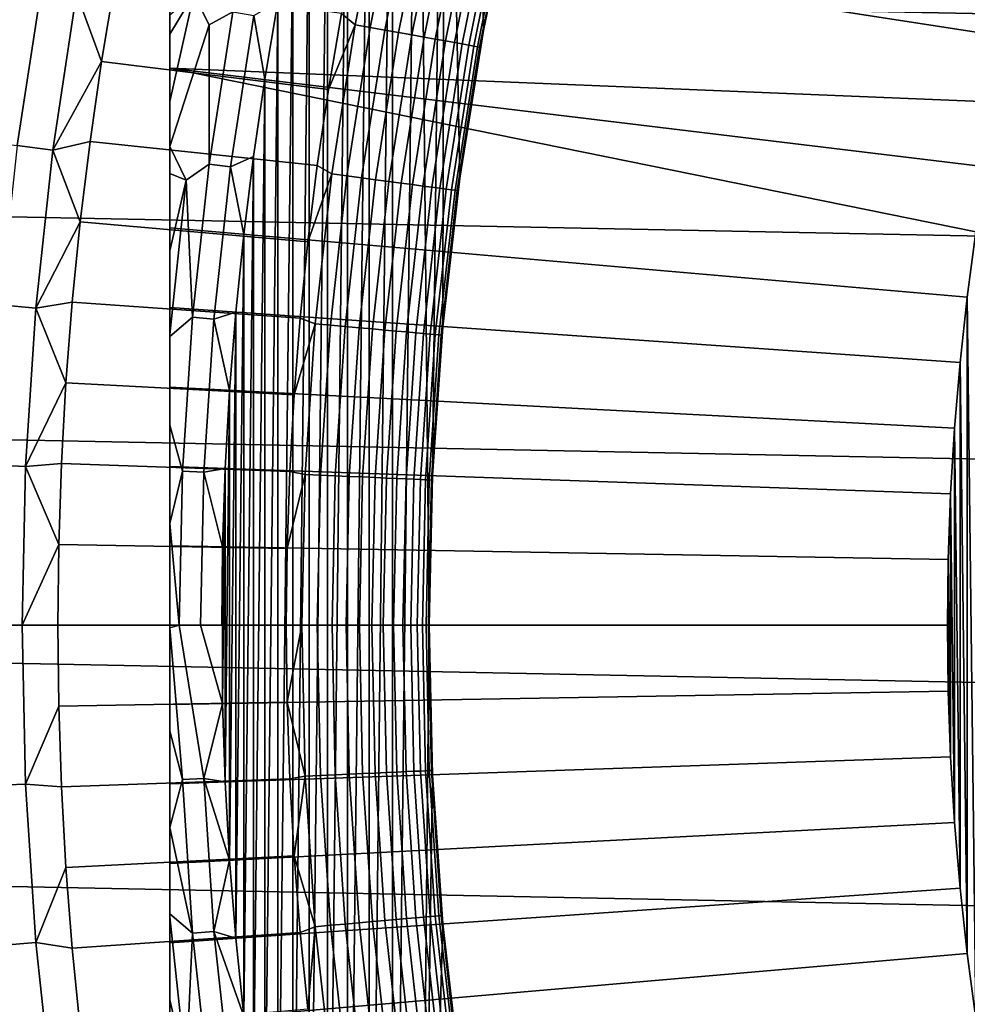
# Model space of a CAD drawing. Header units: metres. Extents: x -32 to 117, y -314 to 32.
# Tile 80 of 256: x -21.37 to -15.89, y -2.19 to 3.5. Entities that reach past the tile are written whole.
import ezdxf

# ---------------------------------------------------------------- set-up
doc = ezdxf.new("R2010")
doc.units = ezdxf.units.M
doc.layers.add('solid_24_501_064_XXX', color=7, linetype='CONTINUOUS')

msp = doc.modelspace()

# ---------------------------------------------------------------- linework, layer by layer
at = {"layer": 'solid_24_501_064_XXX'}
for points in [[(-20.5, -7.004709, 148.836288), (-20.5, 7.98436, 148.5), (-20.5, -7.98436, 148.5)], [(-20.5, -7.98436, 129.791641), (-20.5, -7.98436, 148.5), (-20.5, 7.98436, 148.5), (-20.5, 7.98436, 129.791641)], [(-20.5, 7.004709, 148.836288), (-20.5, 7.98436, 148.5), (-20.5, -7.004709, 148.836288)], [(-20.5, -7.978689, 129.621338), (-20.5, -7.98436, 129.791641), (-20.5, 7.98436, 129.791641), (-20.5, 7.978689, 129.621338)], [(-20.5, 7.978689, 129.621338), (-20.5, 7.961432, 129.450684), (-20.5, -7.978689, 129.621338)], [(-20.5, 7.955085, 129.406357), (-20.5, -7.961432, 129.450684), (-20.5, -7.978689, 129.621338), (-20.5, 7.961432, 129.450684)], [(-20.5, 7.932583, 129.279663), (-20.5, -7.955085, 129.406357), (-20.5, -7.961432, 129.450684), (-20.5, 7.955085, 129.406357)], [(-20.5, 7.89168, 129.10791), (-20.5, -7.932584, 129.279663), (-20.5, -7.955085, 129.406357), (-20.5, 7.932583, 129.279663)], [(-18.747246, 7.521997, 126.5), (-18.573774, 7.94071, 126.5), (-18.509794, 4.288068, 126.5), (-18.685766, 3.441164, 126.5)], [(-20.5, 7.866208, 129.020355), (-20.5, -7.89168, 129.10791), (-20.5, -7.932584, 129.279663), (-20.5, 7.89168, 129.10791)], [(-20.5, 7.838297, 128.935287), (-20.5, -7.866208, 129.020355), (-20.5, -7.89168, 129.10791), (-20.5, 7.866208, 129.020355)], [(-20.5, 7.772004, 128.761612), (-20.5, -7.838297, 128.935287), (-20.5, -7.866208, 129.020355), (-20.5, 7.838297, 128.935287)], [(-20.5, 7.715996, 128.636612), (-20.5, -7.772004, 128.761612), (-20.5, -7.838297, 128.935287), (-20.5, 7.772004, 128.761612)], [(-20.5, 7.691751, 128.5867), (-20.5, -7.715996, 128.636612), (-20.5, -7.772004, 128.761612), (-20.5, 7.715996, 128.636612)], [(-20.5, 7.597048, 128.410522), (-20.5, -7.691751, 128.5867), (-20.5, -7.715996, 128.636612), (-20.5, 7.691751, 128.5867)], [(-20.5, 7.50196, 128.256302), (-20.5, -7.597048, 128.410522), (-20.5, -7.691751, 128.5867), (-20.5, 7.597048, 128.410522)], [(-18.911396, 7.099197, 126.5), (-18.747246, 7.521997, 126.5), (-18.685766, 3.441164, 126.5), (-18.823011, 2.587289, 126.5)], [(-20.5, 7.486599, 128.232971), (-20.5, -7.50196, 128.256302), (-20.5, -7.597048, 128.410522), (-20.5, 7.50196, 128.256302)], [(-20.5, 7.359214, 128.054153), (-20.5, -7.486599, 128.232971), (-20.5, -7.50196, 128.256302), (-20.5, 7.486599, 128.232971)], [(-20.5, 7.219668, 127.880692), (-20.5, -7.359214, 128.054153), (-20.5, -7.486599, 128.232971), (-20.5, 7.359214, 128.054153)], [(-20.5, 7.214021, 127.874092), (-20.5, -7.219668, 127.880692), (-20.5, -7.359214, 128.054153), (-20.5, 7.219668, 127.880692)], [(-20.5, 7.214021, 127.874092), (-20.5, -7.214021, 127.874092), (-20.5, -7.219668, 127.880692)], [(-20.5, 7.214021, 127.874092), (-20.5, 7.048509, 127.693161), (-20.5, -7.214021, 127.874092)], [(-19.065985, 6.672943, 126.5), (-18.911396, 7.099197, 126.5), (-18.98028, 0.865215, 126.5), (-19, 0, 126.5)], [(-18.911396, 7.099197, 126.5), (-18.921286, 1.727635, 126.5), (-18.98028, 0.865215, 126.5)], [(-18.911396, 7.099197, 126.5), (-18.823011, 2.587289, 126.5), (-18.921286, 1.727635, 126.5)], [(-20.5, 7.048509, 127.693161), (-20.5, 6.862637, 127.511368), (-20.5, -7.048509, 127.693161)], [(-20.5, 7.048509, 127.693161), (-20.5, -7.048509, 127.693161), (-20.5, -7.214021, 127.874092)], [(-20.5, 7.004709, 148.836288), (-20.5, -7.004709, 148.836288), (-20.5, -6.041682, 149.12825)], [(-20.5, 7.004709, 148.836288), (-20.5, -6.041682, 149.12825), (-20.5, 6.041681, 149.12825)], [(-20.5, 6.862637, 127.511368), (-20.5, 6.769923, 127.433479), (-20.5, -6.862637, 127.511368)], [(-20.5, -7.048509, 127.693161), (-20.5, 6.862637, 127.511368), (-20.5, -6.862637, 127.511368)], [(-20.5, 6.769923, 127.433479), (-20.5, -6.769921, 127.433479), (-20.5, -6.862637, 127.511368)], [(-20.5, 6.769923, 127.433479), (-20.5, 6.721091, 127.397461), (-20.5, -6.769921, 127.433479)], [(-20.5, 6.721091, 127.397461), (-20.5, -6.721091, 127.397461), (-20.5, -6.769921, 127.433479)], [(-20.5, 6.721091, 127.397461), (-20.5, 6.662621, 127.357704), (-20.5, -6.721091, 127.397461)], [(-19.210869, -6.243578, 126.5), (-19.065985, 6.672943, 126.5), (-19, 0, 126.5), (-19.065985, -6.672943, 126.5)], [(-19.210869, -6.243578, 126.5), (-19.210869, 6.243578, 126.5), (-19.065985, 6.672943, 126.5)], [(-20.5, 6.662621, 127.357704), (-20.5, -6.662614, 127.357704), (-20.5, -6.721091, 127.397461)], [(-20.5, 6.662621, 127.357704), (-20.5, 6.544247, 127.286102), (-20.5, -6.662614, 127.357704)], [(-20.5, 6.544247, 127.286102), (-20.5, -6.540679, 127.284103), (-20.5, -6.662614, 127.357704)], [(-20.5, 6.544247, 127.286102), (-20.5, 6.403995, 127.213036), (-20.5, -6.540679, 127.284103)], [(-20.5, 6.403995, 127.213036), (-20.5, -6.403972, 127.21302), (-20.5, -6.540679, 127.284103)], [(-20.5, 6.403995, 127.213036), (-20.5, 6.332358, 127.17955), (-20.5, -6.403972, 127.21302)], [(-20.5, 6.332358, 127.17955), (-20.5, -6.332358, 127.17955), (-20.5, -6.403972, 127.21302)], [(-20.5, 6.332358, 127.17955), (-20.5, 6.2522, 127.144661), (-20.5, -6.332358, 127.17955)], [(-20.5, 6.2522, 127.144661), (-20.5, -6.252165, 127.144646), (-20.5, -6.332358, 127.17955)], [(-20.5, 6.2522, 127.144661), (-20.5, 6.083886, 127.078682), (-20.5, -6.252165, 127.144646)], [(-19.346186, -5.810729, 126.5), (-19.346186, 5.810729, 126.5), (-19.210869, 6.243578, 126.5)], [(-19.210869, -6.243578, 126.5), (-19.346186, -5.810729, 126.5), (-19.210869, 6.243578, 126.5)], [(-20.5, 6.083886, 127.078682), (-20.5, -6.083886, 127.078682), (-20.5, -6.252165, 127.144646)], [(-20.5, 6.083886, 127.078682), (-20.5, 5.902002, 127.016617), (-20.5, -6.083886, 127.078682)], [(-20.5, 6.041681, 149.12825), (-20.5, -6.041682, 149.12825), (-20.5, -5.092418, 149.376968)], [(-20.5, 6.041681, 149.12825), (-20.5, -5.092418, 149.376968), (-20.5, 5.092416, 149.376968)], [(-20.5, 5.902002, 127.016617), (-20.5, -5.901936, 127.016602), (-20.5, -6.083886, 127.078682)], [(-20.5, 5.902002, 127.016617), (-20.5, 5.795797, 126.984024), (-20.5, -5.901936, 127.016602)], [(-20.5, 5.795797, 126.984024), (-20.5, -5.795797, 126.984024), (-20.5, -5.901936, 127.016602)], [(-20.5, 5.702415, 126.957336), (-20.5, -5.795797, 126.984024), (-20.5, 5.795797, 126.984024)], [(-19.471764, -5.374966, 126.5), (-19.471764, 5.374966, 126.5), (-19.346186, 5.810729, 126.5)], [(-19.346186, -5.810729, 126.5), (-19.471764, -5.374966, 126.5), (-19.346186, 5.810729, 126.5)], [(-20.5, 5.702415, 126.957336), (-20.5, -5.702332, 126.957314), (-20.5, -5.795797, 126.984024)], [(-20.5, 5.702415, 126.957336), (-20.5, 5.485857, 126.90139), (-20.5, -5.702332, 126.957314)], [(-20.5, 5.485857, 126.90139), (-20.5, -5.485757, 126.901367), (-20.5, -5.702332, 126.957314)], [(-20.5, 5.485857, 126.90139), (-20.5, 5.464846, 126.896385), (-20.5, -5.485757, 126.901367)], [(-20.5, 5.464846, 126.896385), (-20.5, -5.464847, 126.896385), (-20.5, -5.485757, 126.901367)], [(-20.5, 5.464846, 126.896385), (-20.5, 5.251423, 126.849052), (-20.5, -5.464847, 126.896385)], [(-19.587435, -4.936833, 126.5), (-19.587435, 4.936833, 126.5), (-19.471764, 5.374966, 126.5)], [(-19.471764, -5.374966, 126.5), (-19.587435, -4.936833, 126.5), (-19.471764, 5.374966, 126.5)], [(-20.5, 5.251423, 126.849052), (-20.5, -5.251305, 126.849022), (-20.5, -5.464847, 126.896385)], [(-20.5, 5.251423, 126.849052), (-20.5, 5.08483, 126.8162), (-20.5, -5.251305, 126.849022)], [(-32.089672, 5.148039, -303.5), (32.269005, 3.867984, -303.5), (32.397263, 2.582068, -303.5), (-32.269005, 3.867984, -303.5)], [(-20.5, 5.092416, 149.376968), (-20.5, -5.092418, 149.376968), (-20.5, -4.154037, 149.583359)], [(-20.5, 5.092416, 149.376968), (-20.5, -4.154037, 149.583359), (-20.5, 4.154034, 149.583359)], [(-20.5, 5.08483, 126.8162), (-20.5, -5.08483, 126.8162), (-20.5, -5.251305, 126.849022)], [(-20.5, 4.998413, 126.800446), (-20.5, -5.08483, 126.8162), (-20.5, 5.08483, 126.8162)], [(-20.5, 4.998413, 126.800446), (-20.5, -4.998272, 126.800423), (-20.5, -5.08483, 126.8162)], [(-20.5, 4.998413, 126.800446), (-20.5, 4.726201, 126.75573), (-20.5, -4.998272, 126.800423)], [(-19.6933, -4.495928, 126.5), (-19.6933, 4.495928, 126.5), (-19.587435, 4.936833, 126.5)], [(-19.587435, -4.936833, 126.5), (-19.6933, -4.495928, 126.5), (-19.587435, 4.936833, 126.5)], [(-20.5, 4.726201, 126.75573), (-20.5, -4.726034, 126.755699), (-20.5, -4.998272, 126.800423)], [(-20.5, 4.726201, 126.75573), (-20.5, 4.647787, 126.744156), (-20.5, -4.726034, 126.755699)], [(-20.5, 4.647787, 126.744156), (-20.5, -4.647788, 126.744156), (-20.5, -4.726034, 126.755699)], [(-20.5, 4.647787, 126.744156), (-20.5, 4.433388, 126.715065), (-20.5, -4.647788, 126.744156)], [(-19.78928, -4.052658, 126.5), (-19.78928, 4.052658, 126.5), (-19.6933, 4.495928, 126.5)], [(-19.6933, -4.495928, 126.5), (-19.78928, -4.052658, 126.5), (-19.6933, 4.495928, 126.5)], [(-20.5, 4.433388, 126.715065), (-20.5, -4.433187, 126.715042), (-20.5, -4.647788, 126.744156)], [(-20.5, 4.433388, 126.715065), (-20.5, 4.13965, 126.680725), (-20.5, -4.433187, 126.715042)], [(-20.36211, 3.651788, 126.581253), (-20.099037, 4.367749, 126.545876), (-20.136162, 3.550549, 126.520439), (-20.272511, 3.474747, 126.545876)], [(-19.428404, 3.475017, 123.874374), (-19.255676, 4.330999, 123.874374), (-19.423409, 3.97686, 123.854294), (-19.507753, 3.540031, 123.854294)], [(-19.255676, 4.330999, 123.874374), (-19.428404, 3.475017, 123.874374), (-19.341169, 3.459414, 123.903053), (-19.169218, 4.311553, 123.903053)], [(-19.169218, 4.311553, 123.903053), (-19.341169, 3.459414, 123.903053), (-19.256941, 3.444349, 123.939857), (-19.085739, 4.292777, 123.939857)], [(-19.085739, 4.292777, 123.939857), (-19.256941, 3.444349, 123.939857), (-19.176449, 3.429952, 123.984459), (-19.00596, 4.274833, 123.984459)], [(-19.00596, 4.274833, 123.984459), (-19.176449, 3.429952, 123.984459), (-19.100389, 3.416348, 124.036476), (-18.930578, 4.257878, 124.036476)], [(-18.602602, 3.865647, 124.839096), (-18.685776, 3.441192, 124.839096), (-18.685766, 3.441164, 126.5), (-18.509794, 4.288068, 126.5)], [(-18.930578, 4.257878, 124.036476), (-19.100389, 3.416348, 124.036476), (-19.029427, 3.403655, 124.095459), (-18.860245, 4.242059, 124.095459)], [(-18.860245, 4.242059, 124.095459), (-19.029427, 3.403655, 124.095459), (-18.96417, 3.391983, 124.160889), (-18.79557, 4.227512, 124.160889)], [(-18.79557, 4.227512, 124.160889), (-18.96417, 3.391983, 124.160889), (-18.905193, 3.381434, 124.232208), (-18.737116, 4.214365, 124.232208)], [(-18.737116, 4.214365, 124.232208), (-18.905193, 3.381434, 124.232208), (-18.853001, 3.372099, 124.308784), (-18.685389, 4.20273, 124.308784)], [(-18.685389, 4.20273, 124.308784), (-18.853001, 3.372099, 124.308784), (-18.80805, 3.364059, 124.389969), (-18.640839, 4.192709, 124.389969)], [(-18.640839, 4.192709, 124.389969), (-18.80805, 3.364059, 124.389969), (-18.770731, 3.357384, 124.475044), (-18.603849, 4.18439, 124.475044)], [(-18.603849, 4.18439, 124.475044), (-18.770731, 3.357384, 124.475044), (-18.741364, 3.352131, 124.563286), (-18.574745, 4.177844, 124.563286)], [(-18.574745, 4.177844, 124.563286), (-18.741364, 3.352131, 124.563286), (-18.720207, 3.348347, 124.653915), (-18.553776, 4.173127, 124.653915)], [(-18.553776, 4.173127, 124.653915), (-18.720207, 3.348347, 124.653915), (-18.707441, 3.346064, 124.746147), (-18.541124, 4.170282, 124.746147)], [(-18.541124, 4.170282, 124.746147), (-18.707441, 3.346064, 124.746147), (-18.602602, 3.865647, 124.839096)], [(-20.5, 3.223857, 149.748047), (-15.710833, 3.028154, 154.5), (-15.634345, 3.401041, 154.5), (-20.5, 4.154034, 149.583359)], [(-20.5, 4.154034, 149.583359), (-15.634345, 3.401041, 154.5), (-15.548954, 3.772236, 154.5)], [(-20.5, 4.154034, 149.583359), (-20.5, -4.154037, 149.583359), (-20.5, -3.223862, 149.748047)], [(-20.5, 4.154034, 149.583359), (-20.5, -3.223862, 149.748047), (-20.5, 3.223857, 149.748047)], [(-20.5, 4.13965, 126.680725), (-20.5, -4.139647, 126.680725), (-20.5, -4.433187, 126.715042)], [(-20.5, 4.118934, 126.678528), (-20.5, -4.139647, 126.680725), (-20.5, 4.13965, 126.680725)], [(-20.5, 4.118934, 126.678528), (-20.5, -4.118683, 126.678497), (-20.5, -4.139647, 126.680725)], [(-20.5, 4.118934, 126.678528), (-20.5, 3.781758, 126.646179), (-20.5, -4.118683, 126.678497)], [(-19.875227, -3.607676, 126.5), (-19.875227, 3.607676, 126.5), (-19.78928, 4.052658, 126.5)], [(-19.78928, -4.052658, 126.5), (-19.875227, -3.607676, 126.5), (-19.78928, 4.052658, 126.5)], [(-32.269005, 3.867984, -303.5), (32.397263, 2.582068, -303.5), (32.474281, 1.29249, -303.5), (-32.397263, 2.582068, -303.5)], [(-18.707441, 3.346064, 124.746147), (-18.685776, 3.441192, 124.839096), (-18.602602, 3.865647, 124.839096)], [(-20.5, 3.781758, 126.646179), (-20.5, -3.781441, 126.646156), (-20.5, -4.118683, 126.678497)], [(-20.5, 3.781758, 126.646179), (-20.5, 3.532725, 126.626183), (-20.5, -3.781441, 126.646156)], [(-21.442841, 3.728113, 123.442886), (-21.58338, 2.802142, 123.442886), (-21.3829, 2.776114, 123.517342), (-21.243668, 3.693484, 123.517342)], [(-21.039743, 3.658029, 123.577095), (-20.895172, 3.261875, 123.621208), (-20.817902, 3.723316, 123.621208)], [(-20.895172, 3.261875, 123.621208), (-19.582273, 3.101419, 123.854294), (-19.507753, 3.540031, 123.854294), (-20.817902, 3.723316, 123.621208)], [(-21.243668, 3.693484, 123.517342), (-21.3829, 2.776114, 123.517342), (-21.177641, 2.749465, 123.577095), (-21.039743, 3.658029, 123.577095)], [(-21.039743, 3.658029, 123.577095), (-21.177641, 2.749465, 123.577095), (-20.895172, 3.261875, 123.621208)], [(-20.5, 3.03161, 126.594109), (-20.36211, 3.651788, 126.581253), (-20.272511, 3.474747, 126.545876), (-20.5, 2.771201, 126.58107)], [(-20.5, 3.419832, 126.618065), (-20.36211, 3.651788, 126.581253), (-20.5, 3.03161, 126.594109)], [(-20.5, 3.419832, 126.618065), (-20.5, 3.532725, 126.626183), (-20.36211, 3.651788, 126.581253)], [(-20.014994, 3.529184, 126.505112), (-19.875227, 3.607676, 126.5), (-19.951172, 3.160747, 126.5)], [(-19.951172, -3.160747, 126.5), (-19.951172, 3.160747, 126.5), (-19.875227, 3.607676, 126.5)], [(-19.875227, -3.607676, 126.5), (-19.951172, -3.160747, 126.5), (-19.875227, 3.607676, 126.5)], [(-20.272511, 3.474747, 126.545876), (-20.136162, 3.550549, 126.520439), (-20.27187, 2.668842, 126.520439)], [(-20.014994, 3.529184, 126.505112), (-20.149885, 2.652783, 126.505112), (-20.27187, 2.668842, 126.520439), (-20.136162, 3.550549, 126.520439)], [(-19.428404, 3.475017, 123.874374), (-19.507753, 3.540031, 123.854294), (-19.582273, 3.101419, 123.854294)], [(-20.5, 3.532725, 126.626183), (-20.5, -3.532725, 126.626183), (-20.5, -3.781441, 126.646156)], [(-20.5, 3.419832, 126.618065), (-20.5, -3.532725, 126.626183), (-20.5, 3.532725, 126.626183)], [(-20.149885, 2.652783, 126.505112), (-20.014994, 3.529184, 126.505112), (-19.951172, 3.160747, 126.5), (-20.017107, 2.712006, 126.5)], [(-20.5, 2.771201, 126.58107), (-20.272511, 3.474747, 126.545876), (-20.27187, 2.668842, 126.520439), (-20.406326, 2.57495, 126.545876)], [(-20.5, 3.419832, 126.618065), (-20.5, -3.419373, 126.618034), (-20.5, -3.532725, 126.626183)], [(-20.5, 3.419832, 126.618065), (-20.5, 3.03161, 126.594109), (-20.5, -3.419373, 126.618034)], [(-19.563099, 2.612233, 123.874374), (-19.428404, 3.475017, 123.874374), (-19.582273, 3.101419, 123.854294), (-19.646933, 2.661247, 123.854294)], [(-19.428404, 3.475017, 123.874374), (-19.563099, 2.612233, 123.874374), (-19.475262, 2.600504, 123.903053), (-19.341169, 3.459414, 123.903053)], [(-19.341169, 3.459414, 123.903053), (-19.475262, 2.600504, 123.903053), (-19.390448, 2.589179, 123.939857), (-19.256941, 3.444349, 123.939857)], [(-19.256941, 3.444349, 123.939857), (-19.390448, 2.589179, 123.939857), (-19.309397, 2.578356, 123.984459), (-19.176449, 3.429952, 123.984459)], [(-19.176449, 3.429952, 123.984459), (-19.309397, 2.578356, 123.984459), (-19.232811, 2.56813, 124.036476), (-19.100389, 3.416348, 124.036476)], [(-18.759266, 3.014954, 124.839096), (-18.823034, 2.587155, 124.839096), (-18.823011, 2.587289, 126.5), (-18.685766, 3.441164, 126.5)], [(-18.685776, 3.441192, 124.839096), (-18.759266, 3.014954, 124.839096), (-18.685766, 3.441164, 126.5)], [(-18.707441, 3.346064, 124.746147), (-18.759266, 3.014954, 124.839096), (-18.685776, 3.441192, 124.839096)], [(-19.100389, 3.416348, 124.036476), (-19.232811, 2.56813, 124.036476), (-19.161356, 2.558588, 124.095459), (-19.029427, 3.403655, 124.095459)], [(-19.029427, 3.403655, 124.095459), (-19.161356, 2.558588, 124.095459), (-19.095648, 2.549814, 124.160889), (-18.96417, 3.391983, 124.160889)], [(-18.96417, 3.391983, 124.160889), (-19.095648, 2.549814, 124.160889), (-19.036261, 2.541885, 124.232208), (-18.905193, 3.381434, 124.232208)], [(-18.905193, 3.381434, 124.232208), (-19.036261, 2.541885, 124.232208), (-18.983707, 2.534867, 124.308784), (-18.853001, 3.372099, 124.308784)], [(-18.853001, 3.372099, 124.308784), (-18.983707, 2.534867, 124.308784), (-18.938446, 2.528823, 124.389969), (-18.80805, 3.364059, 124.389969)], [(-18.80805, 3.364059, 124.389969), (-18.938446, 2.528823, 124.389969), (-18.900866, 2.523806, 124.475044), (-18.770731, 3.357384, 124.475044)], [(-18.770731, 3.357384, 124.475044), (-18.900866, 2.523806, 124.475044), (-18.871296, 2.519857, 124.563286), (-18.741364, 3.352131, 124.563286)], [(-18.741364, 3.352131, 124.563286), (-18.871296, 2.519857, 124.563286), (-18.849993, 2.517013, 124.653915), (-18.720207, 3.348347, 124.653915)], [(-18.720207, 3.348347, 124.653915), (-18.849993, 2.517013, 124.653915), (-18.837139, 2.515296, 124.746147), (-18.707441, 3.346064, 124.746147)], [(-18.707441, 3.346064, 124.746147), (-18.837139, 2.515296, 124.746147), (-18.759266, 3.014954, 124.839096)], [(-21.177641, 2.749465, 123.577095), (-20.962217, 2.798842, 123.621208), (-20.895172, 3.261875, 123.621208)], [(-20.962217, 2.798842, 123.621208), (-19.646933, 2.661247, 123.854294), (-19.582273, 3.101419, 123.854294), (-20.895172, 3.261875, 123.621208)], [(-20.5, 3.223857, 149.748047), (-20.5, 2.299102, 149.871475), (-15.886866, 1.899332, 154.5), (-15.837145, 2.276905, 154.5)], [(-20.5, 3.223857, 149.748047), (-15.837145, 2.276905, 154.5), (-15.778431, 2.653419, 154.5)], [(-20.5, 3.223857, 149.748047), (-15.778431, 2.653419, 154.5), (-15.710833, 3.028154, 154.5)], [(-20.5, 3.223857, 149.748047), (-20.5, -3.223862, 149.748047), (-20.5, -2.299107, 149.871475)], [(-20.5, 3.223857, 149.748047), (-20.5, -2.299107, 149.871475), (-20.5, 2.299102, 149.871475)], [(-20.017107, -2.712006, 126.5), (-20.017107, 2.712006, 126.5), (-19.951172, 3.160747, 126.5)], [(-19.951172, -3.160747, 126.5), (-20.017107, -2.712006, 126.5), (-19.951172, 3.160747, 126.5)], [(-20.5, 3.03161, 126.594109), (-20.5, -3.031069, 126.594086), (-20.5, -3.419373, 126.618034)], [(-20.5, 3.03161, 126.594109), (-20.5, 2.771201, 126.58107), (-20.5, -3.031069, 126.594086)], [(-18.837139, 2.515296, 124.746147), (-18.823034, 2.587155, 124.839096), (-18.759266, 3.014954, 124.839096)], [(-21.177641, 2.749465, 123.577095), (-21.019003, 2.334445, 123.621208), (-20.962217, 2.798842, 123.621208)], [(-21.019003, 2.334445, 123.621208), (-19.7017, 2.21974, 123.854294), (-19.646933, 2.661247, 123.854294), (-20.962217, 2.798842, 123.621208)], [(-21.3829, 2.776114, 123.517342), (-21.482538, 1.853604, 123.517342), (-21.27632, 1.83581, 123.577095), (-21.177641, 2.749465, 123.577095)], [(-21.177641, 2.749465, 123.577095), (-21.27632, 1.83581, 123.577095), (-21.019003, 2.334445, 123.621208)], [(-20.5, 2.771201, 126.58107), (-20.5, -2.771093, 126.58107), (-20.5, -3.031069, 126.594086)], [(-20.5, 2.615328, 126.574272), (-20.5, -2.771093, 126.58107), (-20.5, 2.771201, 126.58107)], [(-20.5, 2.615328, 126.574272), (-20.5, 2.771201, 126.58107), (-20.406326, 2.57495, 126.545876)], [(-20.149885, 2.652783, 126.505112), (-20.017107, 2.712006, 126.5), (-20.072935, 2.262132, 126.5)], [(-20.072935, -2.262132, 126.5), (-20.072935, 2.262132, 126.5), (-20.017107, 2.712006, 126.5)], [(-20.017107, -2.712006, 126.5), (-20.072935, -2.262132, 126.5), (-20.017107, 2.712006, 126.5)], [(-20.406326, 2.57495, 126.545876), (-20.27187, 2.668842, 126.520439), (-20.368988, 1.782055, 126.520439)], [(-20.149885, 2.652783, 126.505112), (-20.24642, 1.771332, 126.505112), (-20.368988, 1.782055, 126.520439), (-20.27187, 2.668842, 126.520439)], [(-20.24642, 1.771332, 126.505112), (-20.149885, 2.652783, 126.505112), (-20.072935, 2.262132, 126.5), (-20.118626, 1.811226, 126.5)], [(-19.563099, 2.612233, 123.874374), (-19.646933, 2.661247, 123.854294), (-19.7017, 2.21974, 123.854294)], [(-32.397263, 2.582068, -303.5), (32.474281, 1.29249, -303.5), (32.5, 0, -303.5), (-32.474281, 1.29249, -303.5)], [(-20.5, 2.615328, 126.574272), (-20.5, -2.614864, 126.574257), (-20.5, -2.771093, 126.58107)], [(-20.5, 2.16705, 126.558319), (-20.5, -2.614864, 126.574257), (-20.5, 2.615328, 126.574272)], [(-20.5, 2.16705, 126.558319), (-20.5, 2.615328, 126.574272), (-20.406326, 2.57495, 126.545876)], [(-20.5, 1.68356, 126.546097), (-20.406326, 2.57495, 126.545876), (-20.368988, 1.782055, 126.520439), (-20.5, 1.670619, 126.54583)], [(-20.5, 2.16705, 126.558319), (-20.406326, 2.57495, 126.545876), (-20.5, 1.68356, 126.546097)], [(-19.6595, 1.744335, 123.874374), (-19.563099, 2.612233, 123.874374), (-19.7017, 2.21974, 123.854294), (-19.746546, 1.777122, 123.854294)], [(-19.563099, 2.612233, 123.874374), (-19.6595, 1.744335, 123.874374), (-19.571228, 1.736502, 123.903053), (-19.475262, 2.600504, 123.903053)], [(-19.475262, 2.600504, 123.903053), (-19.571228, 1.736502, 123.903053), (-19.485998, 1.72894, 123.939857), (-19.390448, 2.589179, 123.939857)], [(-19.390448, 2.589179, 123.939857), (-19.485998, 1.72894, 123.939857), (-19.404547, 1.721713, 123.984459), (-19.309397, 2.578356, 123.984459)], [(-19.309397, 2.578356, 123.984459), (-19.404547, 1.721713, 123.984459), (-19.327583, 1.714885, 124.036476), (-19.232811, 2.56813, 124.036476)], [(-19.232811, 2.56813, 124.036476), (-19.327583, 1.714885, 124.036476), (-19.255775, 1.708513, 124.095459), (-19.161356, 2.558588, 124.095459)], [(-18.877048, 2.158014, 124.839096), (-18.92128, 1.727755, 124.839096), (-18.921286, 1.727635, 126.5), (-18.823011, 2.587289, 126.5)], [(-18.823034, 2.587155, 124.839096), (-18.877048, 2.158014, 124.839096), (-18.823011, 2.587289, 126.5)], [(-18.837139, 2.515296, 124.746147), (-18.877048, 2.158014, 124.839096), (-18.823034, 2.587155, 124.839096)], [(-19.161356, 2.558588, 124.095459), (-19.255775, 1.708513, 124.095459), (-19.189745, 1.702654, 124.160889), (-19.095648, 2.549814, 124.160889)], [(-19.095648, 2.549814, 124.160889), (-19.189745, 1.702654, 124.160889), (-19.130064, 1.697359, 124.232208), (-19.036261, 2.541885, 124.232208)], [(-19.036261, 2.541885, 124.232208), (-19.130064, 1.697359, 124.232208), (-19.077253, 1.692673, 124.308784), (-18.983707, 2.534867, 124.308784)], [(-18.983707, 2.534867, 124.308784), (-19.077253, 1.692673, 124.308784), (-19.031767, 1.688637, 124.389969), (-18.938446, 2.528823, 124.389969)], [(-18.938446, 2.528823, 124.389969), (-19.031767, 1.688637, 124.389969), (-18.994003, 1.685287, 124.475044), (-18.900866, 2.523806, 124.475044)], [(-18.900866, 2.523806, 124.475044), (-18.994003, 1.685287, 124.475044), (-18.964287, 1.68265, 124.563286), (-18.871296, 2.519857, 124.563286)], [(-18.871296, 2.519857, 124.563286), (-18.964287, 1.68265, 124.563286), (-18.942879, 1.680751, 124.653915), (-18.849993, 2.517013, 124.653915)], [(-18.849993, 2.517013, 124.653915), (-18.942879, 1.680751, 124.653915), (-18.929962, 1.679605, 124.746147), (-18.837139, 2.515296, 124.746147)], [(-18.837139, 2.515296, 124.746147), (-18.929962, 1.679605, 124.746147), (-18.877048, 2.158014, 124.839096)], [(-21.27632, 1.83581, 123.577095), (-21.065498, 1.868914, 123.621208), (-21.019003, 2.334445, 123.621208)], [(-21.065498, 1.868914, 123.621208), (-19.746546, 1.777122, 123.854294), (-19.7017, 2.21974, 123.854294), (-21.019003, 2.334445, 123.621208)], [(-20.5, 1.838151, 149.917755), (-15.927545, 1.520937, 154.5), (-15.886866, 1.899332, 154.5), (-20.5, 2.299102, 149.871475)], [(-20.5, 2.299102, 149.871475), (-20.5, -2.299107, 149.871475), (-20.5, -1.838156, 149.917755)], [(-20.5, 2.299102, 149.871475), (-20.5, -1.838156, 149.917755), (-20.5, 1.838151, 149.917755)], [(-20.118626, -1.811226, 126.5), (-20.118626, 1.811226, 126.5), (-20.072935, 2.262132, 126.5)], [(-20.072935, -2.262132, 126.5), (-20.118626, -1.811226, 126.5), (-20.072935, 2.262132, 126.5)], [(-15.837145, 2.276905, 154.5), (-15.886866, 1.899332, 154.5), (-15.837145, -2.276905, 154.5)], [(-20.5, 2.16705, 126.558319), (-20.5, -2.167483, 126.558334), (-20.5, -2.614864, 126.574257)], [(-20.5, 2.16705, 126.558319), (-20.5, 1.68356, 126.546097), (-20.5, -2.167483, 126.558334)], [(-18.929962, 1.679605, 124.746147), (-18.92128, 1.727755, 124.839096), (-18.877048, 2.158014, 124.839096)], [(-15.886866, 1.899332, 154.5), (-15.927545, 1.520937, 154.5), (-15.886866, -1.899332, 154.5)], [(-15.886866, 1.899332, 154.5), (-15.886866, -1.899332, 154.5), (-15.837145, -2.276905, 154.5)], [(-21.482538, 1.853604, 123.517342), (-21.542393, 0.927661, 123.517342), (-21.335602, 0.918756, 123.577095), (-21.27632, 1.83581, 123.577095)], [(-21.27632, 1.83581, 123.577095), (-21.335602, 0.918756, 123.577095), (-21.101686, 1.402475, 123.621208)], [(-21.27632, 1.83581, 123.577095), (-21.101686, 1.402475, 123.621208), (-21.065498, 1.868914, 123.621208)], [(-21.101686, 1.402475, 123.621208), (-19.781448, 1.333616, 123.854294), (-19.746546, 1.777122, 123.854294), (-21.065498, 1.868914, 123.621208)], [(-20.5, 1.378076, 149.953735), (-15.959229, 1.141442, 154.5), (-15.927545, 1.520937, 154.5), (-20.5, 1.838151, 149.917755)], [(-20.5, 1.838151, 149.917755), (-20.5, -1.838156, 149.917755), (-20.5, -1.378082, 149.953735)], [(-20.5, 1.838151, 149.917755), (-20.5, -1.378082, 149.953735), (-20.5, 1.378076, 149.953735)], [(-20.5, 1.158814, 126.537361), (-20.5, 1.670619, 126.54583), (-20.368988, 1.782055, 126.520439), (-20.427334, 0.891877, 126.520439)], [(-20.24642, 1.771332, 126.505112), (-20.304415, 0.88651, 126.505112), (-20.427334, 0.891877, 126.520439), (-20.368988, 1.782055, 126.520439)], [(-20.304415, 0.88651, 126.505112), (-20.24642, 1.771332, 126.505112), (-20.154215, 1.359079, 126.5), (-20.179653, 0.906364, 126.5)], [(-20.24642, 1.771332, 126.505112), (-20.118626, 1.811226, 126.5), (-20.154215, 1.359079, 126.5)], [(-20.154215, -1.359079, 126.5), (-20.154215, 1.359079, 126.5), (-20.118626, 1.811226, 126.5)], [(-20.118626, -1.811226, 126.5), (-20.154215, -1.359079, 126.5), (-20.118626, 1.811226, 126.5)], [(-19.6595, 1.744335, 123.874374), (-19.746546, 1.777122, 123.854294), (-19.781448, 1.333616, 123.854294)], [(-19.717415, 0.873022, 123.874374), (-19.6595, 1.744335, 123.874374), (-19.781448, 1.333616, 123.854294), (-19.806391, 0.889445, 123.854294)], [(-19.6595, 1.744335, 123.874374), (-19.717415, 0.873022, 123.874374), (-19.628883, 0.869102, 123.903053), (-19.571228, 1.736502, 123.903053)], [(-19.571228, 1.736502, 123.903053), (-19.628883, 0.869102, 123.903053), (-19.543402, 0.865317, 123.939857), (-19.485998, 1.72894, 123.939857)], [(-19.485998, 1.72894, 123.939857), (-19.543402, 0.865317, 123.939857), (-19.461712, 0.8617, 123.984459), (-19.404547, 1.721713, 123.984459)], [(-19.404547, 1.721713, 123.984459), (-19.461712, 0.8617, 123.984459), (-19.384521, 0.858282, 124.036476), (-19.327583, 1.714885, 124.036476)], [(-19.327583, 1.714885, 124.036476), (-19.384521, 0.858282, 124.036476), (-19.312502, 0.855094, 124.095459), (-19.255775, 1.708513, 124.095459)], [(-18.955708, 1.296601, 124.839096), (-18.98031, 0.864774, 124.839096), (-18.98028, 0.865215, 126.5), (-18.921286, 1.727635, 126.5)], [(-18.92128, 1.727755, 124.839096), (-18.955708, 1.296601, 124.839096), (-18.921286, 1.727635, 126.5)], [(-18.929962, 1.679605, 124.746147), (-18.955708, 1.296601, 124.839096), (-18.92128, 1.727755, 124.839096)], [(-20.5, 1.68356, 126.546097), (-20.5, -1.68704, 126.546165), (-20.5, -2.167483, 126.558334)], [(-20.5, 1.68356, 126.546097), (-20.5, 1.670619, 126.54583), (-20.5, -1.68704, 126.546165)], [(-20.5, 1.670619, 126.54583), (-20.5, -1.670284, 126.545822), (-20.5, -1.68704, 126.546165)], [(-20.5, 1.158814, 126.537361), (-20.5, -1.670284, 126.545822), (-20.5, 1.670619, 126.54583)], [(-19.255775, 1.708513, 124.095459), (-19.312502, 0.855094, 124.095459), (-19.246277, 0.852161, 124.160889), (-19.189745, 1.702654, 124.160889)], [(-19.189745, 1.702654, 124.160889), (-19.246277, 0.852161, 124.160889), (-19.18642, 0.849511, 124.232208), (-19.130064, 1.697359, 124.232208)], [(-19.130064, 1.697359, 124.232208), (-19.18642, 0.849511, 124.232208), (-19.133453, 0.847166, 124.308784), (-19.077253, 1.692673, 124.308784)], [(-19.077253, 1.692673, 124.308784), (-19.133453, 0.847166, 124.308784), (-19.087833, 0.845146, 124.389969), (-19.031767, 1.688637, 124.389969)], [(-19.031767, 1.688637, 124.389969), (-19.087833, 0.845146, 124.389969), (-19.049957, 0.843469, 124.475044), (-18.994003, 1.685287, 124.475044)], [(-18.994003, 1.685287, 124.475044), (-19.049957, 0.843469, 124.475044), (-19.020155, 0.842149, 124.563286), (-18.964287, 1.68265, 124.563286)], [(-18.964287, 1.68265, 124.563286), (-19.020155, 0.842149, 124.563286), (-18.998682, 0.841199, 124.653915), (-18.942879, 1.680751, 124.653915)], [(-18.942879, 1.680751, 124.653915), (-18.998682, 0.841199, 124.653915), (-18.985729, 0.840625, 124.746147), (-18.929962, 1.679605, 124.746147)], [(-18.929962, 1.679605, 124.746147), (-18.985729, 0.840625, 124.746147), (-18.955708, 1.296601, 124.839096)], [(-15.927545, 1.520937, 154.5), (-15.959229, 1.141442, 154.5), (-15.927545, -1.520937, 154.5)], [(-15.927545, 1.520937, 154.5), (-15.927545, -1.520937, 154.5), (-15.886866, -1.899332, 154.5)], [(-21.335602, 0.918756, 123.577095), (-21.127546, 0.935358, 123.621208), (-21.101686, 1.402475, 123.621208)], [(-21.127546, 0.935358, 123.621208), (-19.806391, 0.889445, 123.854294), (-19.781448, 1.333616, 123.854294), (-21.101686, 1.402475, 123.621208)], [(-20.5, 0.918366, 149.979431), (-15.981875, 0.761368, 154.5), (-15.959229, 1.141442, 154.5), (-20.5, 1.378076, 149.953735)], [(-20.5, 1.378076, 149.953735), (-20.5, -1.378082, 149.953735), (-20.5, -0.918371, 149.979431)], [(-20.5, 1.378076, 149.953735), (-20.5, -0.918371, 149.979431), (-20.5, 0.918366, 149.979431)], [(-20.179653, -0.906364, 126.5), (-20.179653, 0.906364, 126.5), (-20.154215, 1.359079, 126.5)], [(-20.154215, -1.359079, 126.5), (-20.179653, -0.906364, 126.5), (-20.154215, 1.359079, 126.5)], [(32.474281, -1.29249, -303.5), (-32.5, 0, -303.5), (-32.474281, 1.29249, -303.5), (32.5, 0, -303.5)], [(-18.985729, 0.840625, 124.746147), (-18.98031, 0.864774, 124.839096), (-18.955708, 1.296601, 124.839096)], [(-20.5, 1.158814, 126.537361), (-20.5, -1.171069, 126.537506), (-20.5, -1.670284, 126.545822)], [(-20.5, -0.61083, 126.532211), (-20.5, -1.171069, 126.537506), (-20.5, 1.158814, 126.537361)], [(-20.5, 0.588235, 126.532089), (-20.5, 1.158814, 126.537361), (-20.427334, 0.891877, 126.520439)], [(-20.5, -0.61083, 126.532211), (-20.5, 1.158814, 126.537361), (-20.5, 0.588235, 126.532089)], [(-15.959229, 1.141442, 154.5), (-15.981875, 0.761368, 154.5), (-15.959229, -1.141442, 154.5)], [(-15.959229, 1.141442, 154.5), (-15.959229, -1.141442, 154.5), (-15.927545, -1.520937, 154.5)], [(-21.542393, 0.927661, 123.517342), (-21.562357, 0, 123.517342), (-21.355373, 0, 123.577095), (-21.335602, 0.918756, 123.577095)], [(-21.335602, 0.918756, 123.577095), (-21.355373, 0, 123.577095), (-21.143066, 0.46779, 123.621208)], [(-21.335602, 0.918756, 123.577095), (-21.143066, 0.46779, 123.621208), (-21.127546, 0.935358, 123.621208)], [(-21.143066, 0.46779, 123.621208), (-19.821362, 0.444832, 123.854294), (-19.806391, 0.889445, 123.854294), (-21.127546, 0.935358, 123.621208)], [(-20.5, 0.459132, 149.994858), (-15.995453, 0.381008, 154.5), (-15.981875, 0.761368, 154.5), (-20.5, 0.918366, 149.979431)], [(-20.5, 0.918366, 149.979431), (-20.5, -0.918371, 149.979431), (-20.5, -0.459137, 149.994858)], [(-20.5, 0.918366, 149.979431), (-20.5, -0.459137, 149.994858), (-20.5, 0.459132, 149.994858)], [(-20.5, 0.588235, 126.532089), (-20.427334, 0.891877, 126.520439), (-20.446795, 0, 126.520439)], [(-20.304415, 0.88651, 126.505112), (-20.323757, 0, 126.505112), (-20.446795, 0, 126.520439), (-20.427334, 0.891877, 126.520439)], [(-20.323757, 0, 126.505112), (-20.304415, 0.88651, 126.505112), (-20.194904, 0.453473, 126.5), (-20.199987, 0, 126.5)], [(-20.304415, 0.88651, 126.505112), (-20.179653, 0.906364, 126.5), (-20.194904, 0.453473, 126.5)], [(-20.194904, -0.453473, 126.5), (-20.194904, 0.453473, 126.5), (-20.179653, 0.906364, 126.5)], [(-20.179653, -0.906364, 126.5), (-20.194904, -0.453473, 126.5), (-20.179653, 0.906364, 126.5)], [(-19.735565, 0, 123.874695), (-19.717415, 0.873022, 123.874374), (-19.821362, 0.444832, 123.854294), (-19.826351, 0, 123.854294)], [(-19.717415, 0.873022, 123.874374), (-19.806391, 0.889445, 123.854294), (-19.821362, 0.444832, 123.854294)], [(-19.717415, 0.873022, 123.874374), (-19.735565, 0, 123.874695), (-19.64707, 0, 123.90345), (-19.628883, 0.869102, 123.903053)], [(-19.628883, 0.869102, 123.903053), (-19.64707, 0, 123.90345), (-19.561628, 0, 123.940308), (-19.543402, 0.865317, 123.939857)], [(-19.543402, 0.865317, 123.939857), (-19.561628, 0, 123.940308), (-19.479984, 0, 123.98494), (-19.461712, 0.8617, 123.984459)], [(-19.461712, 0.8617, 123.984459), (-19.479984, 0, 123.98494), (-19.403513, 0, 124.036476), (-19.384521, 0.858282, 124.036476)], [(-19.384521, 0.858282, 124.036476), (-19.403513, 0, 124.036476), (-19.331423, 0, 124.095459), (-19.312502, 0.855094, 124.095459)], [(-19.312502, 0.855094, 124.095459), (-19.331423, 0, 124.095459), (-19.265133, 0, 124.160889), (-19.246277, 0.852161, 124.160889)], [(-18.995077, 0.432499, 124.839096), (-19, 0, 124.839096), (-19, 0, 126.5), (-18.98028, 0.865215, 126.5)], [(-18.98031, 0.864774, 124.839096), (-18.995077, 0.432499, 124.839096), (-18.98028, 0.865215, 126.5)], [(-18.985729, 0.840625, 124.746147), (-18.995077, 0.432499, 124.839096), (-18.98031, 0.864774, 124.839096)], [(-19.246277, 0.852161, 124.160889), (-19.265133, 0, 124.160889), (-19.205217, 0, 124.232208), (-19.18642, 0.849511, 124.232208)], [(-19.18642, 0.849511, 124.232208), (-19.205217, 0, 124.232208), (-19.152199, 0, 124.308784), (-19.133453, 0.847166, 124.308784)], [(-19.133453, 0.847166, 124.308784), (-19.152199, 0, 124.308784), (-19.106535, 0, 124.389969), (-19.087833, 0.845146, 124.389969)], [(-19.087833, 0.845146, 124.389969), (-19.106535, 0, 124.389969), (-19.068623, 0, 124.475044), (-19.049957, 0.843469, 124.475044)], [(-19.049957, 0.843469, 124.475044), (-19.068623, 0, 124.475044), (-19.03879, 0, 124.563286), (-19.020155, 0.842149, 124.563286)], [(-19.020155, 0.842149, 124.563286), (-19.03879, 0, 124.563286), (-19.017296, 0, 124.653915), (-18.998682, 0.841199, 124.653915)], [(-18.998682, 0.841199, 124.653915), (-19.017296, 0, 124.653915), (-19.00433, 0, 124.746147), (-18.985729, 0.840625, 124.746147)], [(-18.985729, 0.840625, 124.746147), (-19.00433, 0, 124.746147), (-18.995077, 0.432499, 124.839096)], [(-15.981875, 0.761368, 154.5), (-15.995453, 0.381008, 154.5), (-15.981875, -0.761368, 154.5)], [(-15.981875, 0.761368, 154.5), (-15.981875, -0.761368, 154.5), (-15.959229, -1.141442, 154.5)], [(-20.5, -0.015227, 126.530304), (-20.5, 0.588235, 126.532089), (-20.446795, 0, 126.520439)], [(-20.5, -0.61083, 126.532211), (-20.5, 0.588235, 126.532089), (-20.5, -0.015227, 126.530304)], [(-21.355373, 0, 123.577095), (-21.148241, 0, 123.621208), (-21.143066, 0.46779, 123.621208)], [(-21.143066, 0.46779, 123.621208), (-21.148241, 0, 123.621208), (-19.826351, 0, 123.854294), (-19.821362, 0.444832, 123.854294)], [(-20.5, 0.459132, 149.994858), (-20.5, -0.000002, 150), (-15.999978, 0, 154.5), (-15.995453, 0.381008, 154.5)], [(-20.5, 0.459132, 149.994858), (-20.5, -0.459137, 149.994858), (-20.5, -0.000002, 150)], [(-20.323757, 0, 126.505112), (-20.199987, 0, 126.5), (-20.194904, 0.453473, 126.5), (-20.194904, -0.453473, 126.5)], [(-19.00433, 0, 124.746147), (-19, 0, 124.839096), (-18.995077, 0.432499, 124.839096)], [(-15.995453, 0.381008, 154.5), (-15.999978, 0, 154.5), (-15.995453, -0.381008, 154.5)], [(-15.995453, 0.381008, 154.5), (-15.995453, -0.381008, 154.5), (-15.981875, -0.761368, 154.5)], [(32.397263, -2.582068, -303.5), (-32.474281, -1.29249, -303.5), (-32.5, 0, -303.5), (32.474281, -1.29249, -303.5)], [(-20.5, -0.000002, 150), (-20.5, -0.459137, 149.994858), (-15.995453, -0.381008, 154.5), (-15.999978, 0, 154.5)], [(-20.304415, -0.88651, 126.505112), (-20.427334, -0.891877, 126.520439), (-20.5, -0.015227, 126.530304), (-20.446795, 0, 126.520439)], [(-20.446795, 0, 126.520439), (-20.323757, 0, 126.505112), (-20.194904, -0.453473, 126.5), (-20.304415, -0.88651, 126.505112)], [(-21.562357, 0, 123.517342), (-21.542393, -0.927661, 123.517342), (-21.335602, -0.918756, 123.577095), (-21.355373, 0, 123.577095)], [(-21.355373, 0, 123.577095), (-21.335602, -0.918756, 123.577095), (-21.143066, -0.467771, 123.621208), (-21.148241, 0, 123.621208)], [(-19.821362, -0.444836, 123.854294), (-19.826351, 0, 123.854294), (-21.148241, 0, 123.621208), (-21.143066, -0.467771, 123.621208)], [(-20.5, -0.61083, 126.532211), (-20.5, -0.015227, 126.530304), (-20.427334, -0.891877, 126.520439)], [(-19.735565, 0, 123.874695), (-19.826351, 0, 123.854294), (-19.821362, -0.444836, 123.854294)], [(-19.717415, -0.873022, 123.874374), (-19.735565, 0, 123.874695), (-19.821362, -0.444836, 123.854294)], [(-19.628883, -0.869102, 123.903053), (-19.64707, 0, 123.90345), (-19.735565, 0, 123.874695), (-19.717415, -0.873022, 123.874374)], [(-19.543402, -0.865317, 123.939857), (-19.561628, 0, 123.940308), (-19.64707, 0, 123.90345), (-19.628883, -0.869102, 123.903053)], [(-19.461712, -0.8617, 123.984459), (-19.479984, 0, 123.98494), (-19.561628, 0, 123.940308), (-19.543402, -0.865317, 123.939857)], [(-19.384521, -0.858282, 124.036476), (-19.403513, 0, 124.036476), (-19.479984, 0, 123.98494), (-19.461712, -0.8617, 123.984459)], [(-19.312502, -0.855094, 124.095459), (-19.331423, 0, 124.095459), (-19.403513, 0, 124.036476), (-19.384521, -0.858282, 124.036476)], [(-19.246277, -0.852161, 124.160889), (-19.265133, 0, 124.160889), (-19.331423, 0, 124.095459), (-19.312502, -0.855094, 124.095459)], [(-19.18642, -0.849511, 124.232208), (-19.205217, 0, 124.232208), (-19.265133, 0, 124.160889), (-19.246277, -0.852161, 124.160889)], [(-19.133453, -0.847166, 124.308784), (-19.152199, 0, 124.308784), (-19.205217, 0, 124.232208), (-19.18642, -0.849511, 124.232208)], [(-19.087833, -0.845146, 124.389969), (-19.106535, 0, 124.389969), (-19.152199, 0, 124.308784), (-19.133453, -0.847166, 124.308784)], [(-19.049957, -0.843469, 124.475044), (-19.068623, 0, 124.475044), (-19.106535, 0, 124.389969), (-19.087833, -0.845146, 124.389969)], [(-19.020155, -0.842149, 124.563286), (-19.03879, 0, 124.563286), (-19.068623, 0, 124.475044), (-19.049957, -0.843469, 124.475044)], [(-19.065985, -6.672943, 126.5), (-19, 0, 126.5), (-18.98028, -0.865215, 126.5)], [(-18.998682, -0.841199, 124.653915), (-19.017296, 0, 124.653915), (-19.03879, 0, 124.563286), (-19.020155, -0.842149, 124.563286)], [(-18.985729, -0.840625, 124.746147), (-19.00433, 0, 124.746147), (-19.017296, 0, 124.653915), (-18.998682, -0.841199, 124.653915)], [(-18.985729, -0.840625, 124.746147), (-19, 0, 124.839096), (-19.00433, 0, 124.746147)], [(-18.995077, -0.432499, 124.839096), (-18.98031, -0.864774, 124.839096), (-18.98028, -0.865215, 126.5), (-19, 0, 126.5)], [(-19, 0, 124.839096), (-18.995077, -0.432499, 124.839096), (-19, 0, 126.5)], [(-18.985729, -0.840625, 124.746147), (-18.995077, -0.432499, 124.839096), (-19, 0, 124.839096)], [(-20.5, -0.459137, 149.994858), (-20.5, -0.918371, 149.979431), (-15.981875, -0.761368, 154.5), (-15.995453, -0.381008, 154.5)], [(-21.143066, -0.467771, 123.621208), (-21.127548, -0.935323, 123.621208), (-19.806391, -0.889452, 123.854294), (-19.821362, -0.444836, 123.854294)], [(-20.304415, -0.88651, 126.505112), (-20.194904, -0.453473, 126.5), (-20.179653, -0.906364, 126.5)], [(-19.717415, -0.873022, 123.874374), (-19.821362, -0.444836, 123.854294), (-19.806391, -0.889452, 123.854294)], [(-18.985729, -0.840625, 124.746147), (-18.98031, -0.864774, 124.839096), (-18.995077, -0.432499, 124.839096)], [(-21.335602, -0.918756, 123.577095), (-21.127548, -0.935323, 123.621208), (-21.143066, -0.467771, 123.621208)], [(-20.5, -0.61083, 126.532211), (-20.427334, -0.891877, 126.520439), (-20.5, -1.171069, 126.537506)], [(-20.5, -0.918371, 149.979431), (-20.5, -1.378082, 149.953735), (-15.959229, -1.141442, 154.5), (-15.981875, -0.761368, 154.5)], [(-19.312502, -0.855094, 124.095459), (-19.255775, -1.708513, 124.095459), (-19.189745, -1.702654, 124.160889), (-19.246277, -0.852161, 124.160889)], [(-19.246277, -0.852161, 124.160889), (-19.189745, -1.702654, 124.160889), (-19.130064, -1.697359, 124.232208), (-19.18642, -0.849511, 124.232208)], [(-19.18642, -0.849511, 124.232208), (-19.130064, -1.697359, 124.232208), (-19.077253, -1.692673, 124.308784), (-19.133453, -0.847166, 124.308784)], [(-19.133453, -0.847166, 124.308784), (-19.077253, -1.692673, 124.308784), (-19.031767, -1.688637, 124.389969), (-19.087833, -0.845146, 124.389969)], [(-19.087833, -0.845146, 124.389969), (-19.031767, -1.688637, 124.389969), (-18.994003, -1.685287, 124.475044), (-19.049957, -0.843469, 124.475044)], [(-19.049957, -0.843469, 124.475044), (-18.994003, -1.685287, 124.475044), (-18.964287, -1.68265, 124.563286), (-19.020155, -0.842149, 124.563286)], [(-19.020155, -0.842149, 124.563286), (-18.964287, -1.68265, 124.563286), (-18.942879, -1.680751, 124.653915), (-18.998682, -0.841199, 124.653915)], [(-18.998682, -0.841199, 124.653915), (-18.942879, -1.680751, 124.653915), (-18.929962, -1.679605, 124.746147), (-18.985729, -0.840625, 124.746147)], [(-18.985729, -0.840625, 124.746147), (-18.929962, -1.679605, 124.746147), (-18.955708, -1.296601, 124.839096), (-18.98031, -0.864774, 124.839096)], [(-21.127548, -0.935323, 123.621208), (-21.101688, -1.402427, 123.621208), (-19.781448, -1.333626, 123.854294), (-19.806391, -0.889452, 123.854294)], [(-20.427334, -0.891877, 126.520439), (-20.368988, -1.782055, 126.520439), (-20.5, -1.171069, 126.537506)], [(-20.304415, -0.88651, 126.505112), (-20.24642, -1.771332, 126.505112), (-20.368988, -1.782055, 126.520439), (-20.427334, -0.891877, 126.520439)], [(-20.304415, -0.88651, 126.505112), (-20.179653, -0.906364, 126.5), (-20.154215, -1.359079, 126.5)], [(-20.24642, -1.771332, 126.505112), (-20.304415, -0.88651, 126.505112), (-20.154215, -1.359079, 126.5)], [(-19.717415, -0.873022, 123.874374), (-19.806391, -0.889452, 123.854294), (-19.781448, -1.333626, 123.854294)], [(-19.717415, -0.873022, 123.874374), (-19.781448, -1.333626, 123.854294), (-19.6595, -1.744335, 123.874374)], [(-19.717415, -0.873022, 123.874374), (-19.6595, -1.744335, 123.874374), (-19.571228, -1.736502, 123.903053), (-19.628883, -0.869102, 123.903053)], [(-19.628883, -0.869102, 123.903053), (-19.571228, -1.736502, 123.903053), (-19.485998, -1.72894, 123.939857), (-19.543402, -0.865317, 123.939857)], [(-19.543402, -0.865317, 123.939857), (-19.485998, -1.72894, 123.939857), (-19.404547, -1.721713, 123.984459), (-19.461712, -0.8617, 123.984459)], [(-19.461712, -0.8617, 123.984459), (-19.404547, -1.721713, 123.984459), (-19.327583, -1.714885, 124.036476), (-19.384521, -0.858282, 124.036476)], [(-19.384521, -0.858282, 124.036476), (-19.327583, -1.714885, 124.036476), (-19.255775, -1.708513, 124.095459), (-19.312502, -0.855094, 124.095459)], [(-19.065985, -6.672943, 126.5), (-18.98028, -0.865215, 126.5), (-18.921286, -1.727635, 126.5)], [(-18.98031, -0.864774, 124.839096), (-18.955708, -1.296601, 124.839096), (-18.98028, -0.865215, 126.5)], [(-18.955708, -1.296601, 124.839096), (-18.92128, -1.727755, 124.839096), (-18.921286, -1.727635, 126.5), (-18.98028, -0.865215, 126.5)], [(-21.542393, -0.927661, 123.517342), (-21.482538, -1.853604, 123.517342), (-21.27632, -1.83581, 123.577095), (-21.335602, -0.918756, 123.577095)], [(-21.335602, -0.918756, 123.577095), (-21.27632, -1.83581, 123.577095), (-21.101688, -1.402427, 123.621208), (-21.127548, -0.935323, 123.621208)], [(-20.5, -1.378082, 149.953735), (-20.5, -1.838156, 149.917755), (-15.927545, -1.520937, 154.5), (-15.959229, -1.141442, 154.5)], [(-20.368988, -1.782055, 126.520439), (-20.5, -1.670284, 126.545822), (-20.5, -1.171069, 126.537506)], [(32.269005, -3.867984, -303.5), (-32.397263, -2.582068, -303.5), (-32.474281, -1.29249, -303.5), (32.397263, -2.582068, -303.5)], [(-18.929962, -1.679605, 124.746147), (-18.92128, -1.727755, 124.839096), (-18.955708, -1.296601, 124.839096)], [(-21.101688, -1.402427, 123.621208), (-21.065504, -1.868854, 123.621208), (-19.746544, -1.777133, 123.854294), (-19.781448, -1.333626, 123.854294)], [(-20.24642, -1.771332, 126.505112), (-20.154215, -1.359079, 126.5), (-20.118626, -1.811226, 126.5)], [(-19.6595, -1.744335, 123.874374), (-19.781448, -1.333626, 123.854294), (-19.746544, -1.777133, 123.854294)], [(-21.27632, -1.83581, 123.577095), (-21.065504, -1.868854, 123.621208), (-21.101688, -1.402427, 123.621208)], [(-20.5, -1.838156, 149.917755), (-20.5, -2.299107, 149.871475), (-15.886866, -1.899332, 154.5), (-15.927545, -1.520937, 154.5)], [(-20.368988, -1.782055, 126.520439), (-20.406378, -2.574552, 126.545876), (-20.5, -1.68704, 126.546165), (-20.5, -1.670284, 126.545822)], [(-20.5, -2.167483, 126.558334), (-20.5, -1.68704, 126.546165), (-20.406378, -2.574552, 126.545876)], [(-19.327583, -1.714885, 124.036476), (-19.232811, -2.56813, 124.036476), (-19.161356, -2.558588, 124.095459), (-19.255775, -1.708513, 124.095459)], [(-19.255775, -1.708513, 124.095459), (-19.161356, -2.558588, 124.095459), (-19.095648, -2.549814, 124.160889), (-19.189745, -1.702654, 124.160889)], [(-19.189745, -1.702654, 124.160889), (-19.095648, -2.549814, 124.160889), (-19.036261, -2.541885, 124.232208), (-19.130064, -1.697359, 124.232208)], [(-19.130064, -1.697359, 124.232208), (-19.036261, -2.541885, 124.232208), (-18.983707, -2.534867, 124.308784), (-19.077253, -1.692673, 124.308784)], [(-19.077253, -1.692673, 124.308784), (-18.983707, -2.534867, 124.308784), (-18.938446, -2.528823, 124.389969), (-19.031767, -1.688637, 124.389969)], [(-19.031767, -1.688637, 124.389969), (-18.938446, -2.528823, 124.389969), (-18.900866, -2.523806, 124.475044), (-18.994003, -1.685287, 124.475044)], [(-18.994003, -1.685287, 124.475044), (-18.900866, -2.523806, 124.475044), (-18.871296, -2.519857, 124.563286), (-18.964287, -1.68265, 124.563286)], [(-18.964287, -1.68265, 124.563286), (-18.871296, -2.519857, 124.563286), (-18.849993, -2.517013, 124.653915), (-18.942879, -1.680751, 124.653915)], [(-18.942879, -1.680751, 124.653915), (-18.849993, -2.517013, 124.653915), (-18.837139, -2.515296, 124.746147), (-18.929962, -1.679605, 124.746147)], [(-18.929962, -1.679605, 124.746147), (-18.837139, -2.515296, 124.746147), (-18.877048, -2.158014, 124.839096), (-18.92128, -1.727755, 124.839096)], [(-19.6595, -1.744335, 123.874374), (-19.746544, -1.777133, 123.854294), (-19.701698, -2.219752, 123.854294)], [(-19.6595, -1.744335, 123.874374), (-19.701698, -2.219752, 123.854294), (-19.563099, -2.612233, 123.874374)], [(-19.6595, -1.744335, 123.874374), (-19.563099, -2.612233, 123.874374), (-19.475262, -2.600504, 123.903053), (-19.571228, -1.736502, 123.903053)], [(-19.571228, -1.736502, 123.903053), (-19.475262, -2.600504, 123.903053), (-19.390448, -2.589179, 123.939857), (-19.485998, -1.72894, 123.939857)], [(-19.485998, -1.72894, 123.939857), (-19.390448, -2.589179, 123.939857), (-19.309397, -2.578356, 123.984459), (-19.404547, -1.721713, 123.984459)], [(-19.404547, -1.721713, 123.984459), (-19.309397, -2.578356, 123.984459), (-19.232811, -2.56813, 124.036476), (-19.327583, -1.714885, 124.036476)], [(-19.065985, -6.672943, 126.5), (-18.921286, -1.727635, 126.5), (-18.823011, -2.587289, 126.5), (-18.911396, -7.099197, 126.5)], [(-18.877048, -2.158014, 124.839096), (-18.823034, -2.587155, 124.839096), (-18.823011, -2.587289, 126.5), (-18.921286, -1.727635, 126.5)], [(-18.92128, -1.727755, 124.839096), (-18.877048, -2.158014, 124.839096), (-18.921286, -1.727635, 126.5)], [(-21.065504, -1.868854, 123.621208), (-21.019011, -2.334378, 123.621208), (-19.701698, -2.219752, 123.854294), (-19.746544, -1.777133, 123.854294)], [(-20.368988, -1.782055, 126.520439), (-20.27187, -2.668842, 126.520439), (-20.406378, -2.574552, 126.545876)], [(-20.24642, -1.771332, 126.505112), (-20.149885, -2.652783, 126.505112), (-20.27187, -2.668842, 126.520439), (-20.368988, -1.782055, 126.520439)], [(-20.24642, -1.771332, 126.505112), (-20.118626, -1.811226, 126.5), (-20.072935, -2.262132, 126.5)], [(-20.149885, -2.652783, 126.505112), (-20.24642, -1.771332, 126.505112), (-20.072935, -2.262132, 126.5)], [(-21.482538, -1.853604, 123.517342), (-21.3829, -2.776114, 123.517342), (-21.177641, -2.749465, 123.577095), (-21.27632, -1.83581, 123.577095)], [(-21.27632, -1.83581, 123.577095), (-21.177641, -2.749465, 123.577095), (-21.019011, -2.334378, 123.621208), (-21.065504, -1.868854, 123.621208)], [(-20.5, -2.299107, 149.871475), (-20.5, -3.223862, 149.748047), (-15.837145, -2.276905, 154.5), (-15.886866, -1.899332, 154.5)], [(-18.837139, -2.515296, 124.746147), (-18.823034, -2.587155, 124.839096), (-18.877048, -2.158014, 124.839096)], [(-20.5, -2.167483, 126.558334), (-20.406378, -2.574552, 126.545876), (-20.5, -2.614864, 126.574257)]]:
    msp.add_3dface(points, dxfattribs=at)

doc.saveas('drawing.dxf')
